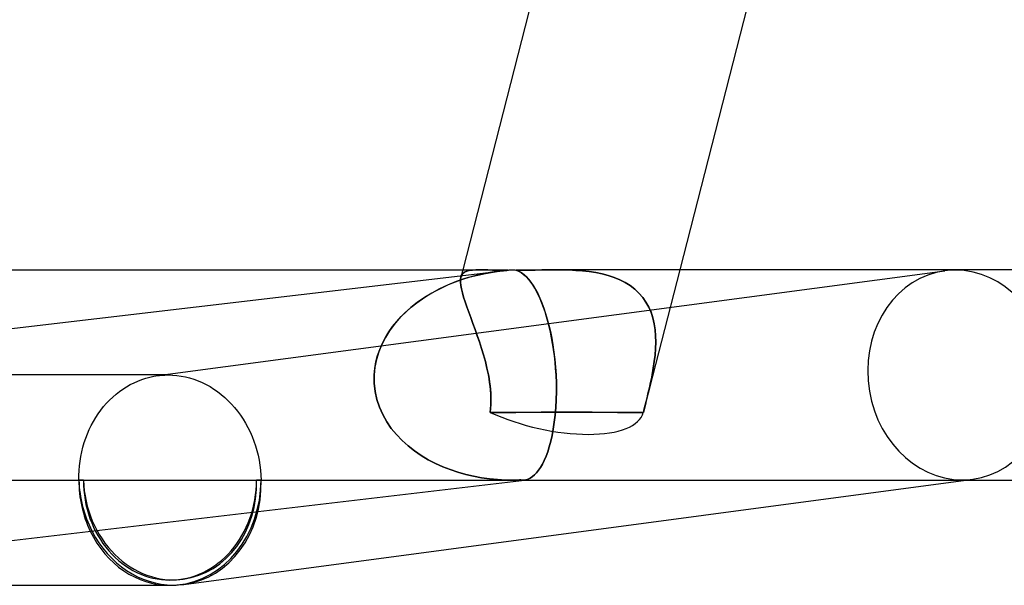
# Model space of a CAD drawing. Header units: millimetres. Extents: x -280 to 280, y -2 to 180.
# Tile 7 of 73: x -128 to -110, y -2 to 9. Entities that reach past the tile are written whole.
import ezdxf

# ---------------------------------------------------------------- set-up
doc = ezdxf.new("R2010")
doc.units = ezdxf.units.MM
doc.layers.add('HIDDEN', color=7, linetype='Continuous')
doc.layers.add('THICK', color=7, linetype='Continuous')

msp = doc.modelspace()

# ---------------------------------------------------------------- linework, layer by layer
at = {"layer": 'HIDDEN'}
for p, q in [((-125.839, 1.987), (-110.872, 3.982)), ((-120.042, 4), (-120.078, 3.856)), ((-120.038, 3.93), (-120.006, 3.955)), ((-120.006, 3.955), (-120.038, 3.93)), ((-120.006, 3.955), (-119.965, 3.973)), ((-119.965, 3.973), (-120.006, 3.955)), ((-119.965, 3.973), (-119.916, 3.986)), ((-119.916, 3.986), (-119.965, 3.973)), ((-119.916, 3.986), (-119.858, 3.994)), ((-119.859, 3.994), (-119.916, 3.986)), ((-119.793, 3.999), (-119.859, 3.994)), ((-119.858, 3.994), (-119.793, 3.999)), ((-119.793, 3.999), (-119.719, 4)), ((-119.719, 4), (-119.793, 3.999)), ((-119.755, 3.9), (-119.609, 3.932)), ((-119.719, 4), (-119.645, 3.999)), ((-119.489, 3.953), (-119.664, 3.921)), ((-119.645, 3.999), (-119.565, 3.997)), ((-119.609, 3.932), (-119.461, 3.957)), ((-119.565, 3.997), (-119.477, 3.995)), ((-119.311, 3.977), (-119.489, 3.953)), ((-119.477, 3.995), (-119.384, 3.993)), ((-119.461, 3.957), (-119.311, 3.977)), ((-119.384, 3.993), (-119.284, 3.991)), ((-119.289, 3.98), (-119.311, 3.977)), ((-119.267, 3.982), (-119.289, 3.98)), ((-119.284, 3.991), (-119.177, 3.99)), ((-119.244, 3.984), (-119.267, 3.982)), ((-119.222, 3.986), (-119.244, 3.984)), ((-119.2, 3.988), (-119.222, 3.986)), ((-119.177, 3.99), (-119.2, 3.988)), ((-119.027, 3.99), (-118.909, 3.991)), ((-118.986, 3.975), (-119.027, 3.99)), ((-118.945, 3.955), (-118.986, 3.975)), ((-118.905, 3.929), (-118.945, 3.955)), ((-118.909, 3.991), (-118.787, 3.993)), ((-118.787, 3.993), (-118.663, 3.995)), ((-118.663, 3.995), (-118.536, 3.997)), ((-118.536, 3.997), (-118.408, 3.999)), ((-118.408, 3.999), (-118.279, 4)), ((-118.279, 4), (-118.149, 3.999)), ((-118.149, 3.999), (-118.279, 4)), ((-118.149, 3.999), (-118.019, 3.996)), ((-118.02, 3.996), (-118.149, 3.999)), ((-117.891, 3.989), (-118.02, 3.996)), ((-118.019, 3.996), (-117.89, 3.989)), ((-117.763, 3.979), (-117.891, 3.989)), ((-117.89, 3.989), (-117.762, 3.979)), ((-117.637, 3.965), (-117.763, 3.979)), ((-117.762, 3.979), (-117.636, 3.965)), ((-117.513, 3.946), (-117.637, 3.965)), ((-117.636, 3.965), (-117.513, 3.946)), ((-117.513, 3.946), (-117.392, 3.921)), ((-117.392, 3.921), (-117.513, 3.946)), ((-115.913, 4), (-116.607, 1.285)), ((-120.168, 3.774), (-120.328, 3.71)), ((-120.311, 3.717), (-120.177, 3.771)), ((-120.177, 3.771), (-120.039, 3.82)), ((-120.004, 3.831), (-120.168, 3.774)), ((-120.085, 3.814), (-120.078, 3.857)), ((-120.078, 3.857), (-120.085, 3.813)), ((-120.085, 3.763), (-120.085, 3.814)), ((-120.085, 3.813), (-120.085, 3.762)), ((-120.079, 3.704), (-120.085, 3.763)), ((-120.085, 3.762), (-120.079, 3.704)), ((-120.078, 3.857), (-120.062, 3.898)), ((-120.062, 3.898), (-120.078, 3.857)), ((-120.062, 3.898), (-120.038, 3.93)), ((-120.038, 3.93), (-120.062, 3.898)), ((-120.039, 3.82), (-119.898, 3.863)), ((-119.836, 3.88), (-120.004, 3.831)), ((-119.898, 3.863), (-119.755, 3.9)), ((-119.664, 3.921), (-119.836, 3.88)), ((-118.865, 3.897), (-118.905, 3.929)), ((-118.825, 3.859), (-118.865, 3.897)), ((-118.786, 3.816), (-118.825, 3.859)), ((-118.747, 3.767), (-118.786, 3.816)), ((-118.71, 3.713), (-118.747, 3.767)), ((-117.392, 3.921), (-117.275, 3.89)), ((-117.275, 3.89), (-117.392, 3.921)), ((-117.275, 3.89), (-117.162, 3.853)), ((-117.162, 3.853), (-117.275, 3.89)), ((-117.162, 3.853), (-117.054, 3.808)), ((-117.055, 3.809), (-117.162, 3.853)), ((-116.953, 3.757), (-117.055, 3.809)), ((-117.054, 3.808), (-116.952, 3.757)), ((-116.857, 3.698), (-116.953, 3.757)), ((-116.952, 3.757), (-116.857, 3.698)), ((-120.63, 3.558), (-120.77, 3.473)), ((-120.689, 3.523), (-120.568, 3.593)), ((-120.482, 3.638), (-120.63, 3.558)), ((-120.568, 3.593), (-120.441, 3.658)), ((-120.328, 3.71), (-120.482, 3.638)), ((-120.441, 3.658), (-120.311, 3.717)), ((-120.067, 3.637), (-120.079, 3.704)), ((-120.079, 3.704), (-120.067, 3.637)), ((-120.048, 3.563), (-120.067, 3.637)), ((-120.067, 3.637), (-120.048, 3.563)), ((-120.024, 3.482), (-120.048, 3.563)), ((-120.048, 3.563), (-120.024, 3.481)), ((-118.672, 3.653), (-118.71, 3.713)), ((-118.636, 3.588), (-118.672, 3.653)), ((-118.601, 3.519), (-118.636, 3.588)), ((-116.857, 3.698), (-116.77, 3.631)), ((-116.769, 3.631), (-116.857, 3.698)), ((-116.77, 3.631), (-116.69, 3.556)), ((-116.69, 3.557), (-116.769, 3.631)), ((-120.902, 3.381), (-121.026, 3.283)), ((-121.02, 3.289), (-120.916, 3.371)), ((-120.916, 3.371), (-120.805, 3.449)), ((-120.77, 3.473), (-120.902, 3.381)), ((-120.805, 3.449), (-120.689, 3.523)), ((-119.996, 3.393), (-120.024, 3.482)), ((-120.024, 3.481), (-119.995, 3.392)), ((-119.963, 3.297), (-119.996, 3.393)), ((-119.995, 3.392), (-119.963, 3.298)), ((-118.567, 3.445), (-118.601, 3.519)), ((-118.535, 3.366), (-118.567, 3.445)), ((-116.619, 3.475), (-116.69, 3.557)), ((-116.69, 3.556), (-116.618, 3.474)), ((-116.557, 3.386), (-116.619, 3.475)), ((-116.618, 3.474), (-116.557, 3.386)), ((-116.557, 3.386), (-116.504, 3.292)), ((-116.504, 3.291), (-116.557, 3.386)), ((-121.209, 3.112), (-121.118, 3.202)), ((-121.026, 3.283), (-121.142, 3.18)), ((-121.118, 3.202), (-121.02, 3.289)), ((-119.963, 3.298), (-119.927, 3.197)), ((-119.926, 3.196), (-119.963, 3.297)), ((-119.927, 3.197), (-119.888, 3.09)), ((-119.888, 3.091), (-119.926, 3.196)), ((-118.504, 3.284), (-118.535, 3.366)), ((-118.474, 3.198), (-118.504, 3.284)), ((-118.447, 3.108), (-118.474, 3.198)), ((-116.504, 3.292), (-116.46, 3.191)), ((-116.46, 3.19), (-116.504, 3.291)), ((-116.46, 3.191), (-116.426, 3.085)), ((-116.426, 3.085), (-116.46, 3.19)), ((-121.373, 2.921), (-121.294, 3.018)), ((-121.248, 3.071), (-121.345, 2.957)), ((-121.294, 3.018), (-121.209, 3.112)), ((-121.142, 3.18), (-121.248, 3.071)), ((-119.847, 2.98), (-119.888, 3.091)), ((-119.888, 3.09), (-119.847, 2.98)), ((-118.42, 3.015), (-118.447, 3.108)), ((-118.396, 2.917), (-118.42, 3.015)), ((-116.426, 3.085), (-116.4, 2.974)), ((-116.4, 2.975), (-116.426, 3.085)), ((-121.433, 2.836), (-121.512, 2.71)), ((-121.511, 2.712), (-121.445, 2.819)), ((-121.445, 2.819), (-121.373, 2.921)), ((-121.345, 2.957), (-121.433, 2.836)), ((-119.806, 2.865), (-119.847, 2.98)), ((-119.847, 2.98), (-119.806, 2.865)), ((-119.764, 2.747), (-119.806, 2.865)), ((-119.806, 2.865), (-119.764, 2.748)), ((-118.372, 2.816), (-118.396, 2.917)), ((-118.351, 2.709), (-118.372, 2.816)), ((-116.382, 2.86), (-116.4, 2.975)), ((-116.4, 2.974), (-116.382, 2.86)), ((-116.382, 2.86), (-116.373, 2.743)), ((-116.373, 2.743), (-116.382, 2.86)), ((-121.512, 2.71), (-121.58, 2.577)), ((-121.569, 2.602), (-121.511, 2.712)), ((-119.764, 2.748), (-119.723, 2.627)), ((-119.723, 2.627), (-119.764, 2.747)), ((-119.683, 2.504), (-119.723, 2.627)), ((-119.723, 2.627), (-119.684, 2.505)), ((-118.331, 2.599), (-118.351, 2.709)), ((-116.37, 2.624), (-116.374, 2.502)), ((-116.374, 2.501), (-116.37, 2.623)), ((-116.373, 2.743), (-116.37, 2.624)), ((-116.37, 2.623), (-116.373, 2.743)), ((-121.637, 2.438), (-121.68, 2.294)), ((-121.66, 2.368), (-121.619, 2.487)), ((-121.58, 2.577), (-121.637, 2.438)), ((-121.619, 2.487), (-121.569, 2.602)), ((-119.684, 2.505), (-119.646, 2.38)), ((-119.646, 2.38), (-119.683, 2.504)), ((-118.313, 2.485), (-118.331, 2.599)), ((-118.298, 2.366), (-118.313, 2.485)), ((-116.374, 2.502), (-116.383, 2.378)), ((-116.383, 2.378), (-116.374, 2.501)), ((-121.713, 2.124), (-121.692, 2.247)), ((-121.68, 2.294), (-121.71, 2.148)), ((-121.692, 2.247), (-121.66, 2.368)), ((-119.611, 2.254), (-119.646, 2.38)), ((-119.646, 2.38), (-119.611, 2.254)), ((-119.58, 2.127), (-119.611, 2.254)), ((-119.611, 2.254), (-119.58, 2.127)), ((-118.285, 2.246), (-118.298, 2.366)), ((-116.398, 2.253), (-116.417, 2.127)), ((-116.417, 2.127), (-116.398, 2.253)), ((-116.383, 2.378), (-116.398, 2.253)), ((-116.398, 2.253), (-116.383, 2.378)), ((-121.71, 2.148), (-121.725, 2)), ((-121.725, 2), (-121.713, 2.124)), ((-119.554, 2), (-119.58, 2.127)), ((-119.58, 2.127), (-119.554, 2)), ((-118.274, 2.124), (-118.285, 2.246)), ((-118.267, 2), (-118.274, 2.124)), ((-116.417, 2.127), (-116.44, 2)), ((-116.44, 2), (-116.417, 2.127)), ((-125.641, 2), (-136.029, 2)), ((-126.291, 1.852), (-126.218, 1.885)), ((-126.218, 1.885), (-126.144, 1.913)), ((-126.144, 1.913), (-126.069, 1.938)), ((-126.069, 1.938), (-125.993, 1.958)), ((-125.993, 1.958), (-125.916, 1.975)), ((-125.916, 1.975), (-125.838, 1.987)), ((-125.838, 1.987), (-125.805, 1.991)), ((-125.805, 1.991), (-125.773, 1.994)), ((-125.773, 1.994), (-125.74, 1.997)), ((-125.74, 1.997), (-125.707, 1.999)), ((-125.707, 1.999), (-125.674, 2)), ((-125.674, 2), (-125.641, 2)), ((-125.641, 2), (-125.559, 1.998)), ((-125.559, 1.998), (-125.477, 1.991)), ((-125.477, 1.991), (-125.395, 1.98)), ((-125.395, 1.98), (-125.313, 1.964)), ((-125.313, 1.964), (-125.233, 1.944)), ((-125.233, 1.944), (-125.153, 1.919)), ((-125.153, 1.919), (-125.074, 1.89)), ((-125.074, 1.89), (-124.996, 1.857)), ((-121.725, 2), (-121.724, 1.843)), ((-121.724, 1.844), (-121.725, 2)), ((-119.541, 1.928), (-119.554, 2)), ((-119.554, 2), (-119.541, 1.931)), ((-119.541, 1.931), (-119.53, 1.862)), ((-119.53, 1.856), (-119.541, 1.928)), ((-118.261, 1.841), (-118.267, 2)), ((-116.469, 1.856), (-116.454, 1.928)), ((-116.453, 1.931), (-116.468, 1.862)), ((-116.454, 1.928), (-116.44, 2)), ((-116.44, 2), (-116.453, 1.931)), ((-126.568, 1.685), (-126.502, 1.732)), ((-126.502, 1.732), (-126.433, 1.776)), ((-126.433, 1.776), (-126.363, 1.816)), ((-126.363, 1.816), (-126.291, 1.852)), ((-124.996, 1.857), (-124.919, 1.819)), ((-124.919, 1.819), (-124.845, 1.778)), ((-124.845, 1.778), (-124.772, 1.732)), ((-124.772, 1.732), (-124.701, 1.683)), ((-121.707, 1.688), (-121.724, 1.844)), ((-121.724, 1.843), (-121.707, 1.688)), ((-121.707, 1.688), (-121.674, 1.536)), ((-121.674, 1.536), (-121.707, 1.688)), ((-119.53, 1.862), (-119.521, 1.793)), ((-119.52, 1.784), (-119.53, 1.856)), ((-119.521, 1.793), (-119.514, 1.724)), ((-119.513, 1.712), (-119.52, 1.784)), ((-119.514, 1.724), (-119.509, 1.654)), ((-119.508, 1.64), (-119.513, 1.712)), ((-118.26, 1.683), (-118.261, 1.841)), ((-116.519, 1.64), (-116.502, 1.712)), ((-116.499, 1.724), (-116.515, 1.654)), ((-116.502, 1.712), (-116.485, 1.784)), ((-116.483, 1.793), (-116.499, 1.724)), ((-116.485, 1.784), (-116.469, 1.856)), ((-116.468, 1.862), (-116.483, 1.793)), ((-126.813, 1.462), (-126.755, 1.522)), ((-126.755, 1.522), (-126.695, 1.58)), ((-126.695, 1.58), (-126.633, 1.634)), ((-126.633, 1.634), (-126.568, 1.685)), ((-124.701, 1.683), (-124.632, 1.629)), ((-124.632, 1.629), (-124.565, 1.572)), ((-124.565, 1.572), (-124.5, 1.511)), ((-124.5, 1.511), (-124.438, 1.447)), ((-121.674, 1.536), (-121.626, 1.389)), ((-121.626, 1.389), (-121.674, 1.536)), ((-119.509, 1.654), (-119.505, 1.583)), ((-119.505, 1.568), (-119.508, 1.64)), ((-119.505, 1.511), (-119.506, 1.437)), ((-119.505, 1.583), (-119.505, 1.511)), ((-119.505, 1.497), (-119.505, 1.568)), ((-118.272, 1.38), (-118.264, 1.53)), ((-118.264, 1.53), (-118.26, 1.683)), ((-116.55, 1.511), (-116.568, 1.437)), ((-116.553, 1.497), (-116.536, 1.568)), ((-116.532, 1.583), (-116.55, 1.511)), ((-116.536, 1.568), (-116.519, 1.64)), ((-116.515, 1.654), (-116.532, 1.583)), ((-126.971, 1.262), (-126.921, 1.332)), ((-126.921, 1.332), (-126.868, 1.398)), ((-126.868, 1.398), (-126.813, 1.462)), ((-124.438, 1.447), (-124.378, 1.38)), ((-124.378, 1.38), (-124.322, 1.31)), ((-121.626, 1.389), (-121.562, 1.247)), ((-121.563, 1.247), (-121.626, 1.389)), ((-119.511, 1.363), (-119.519, 1.288)), ((-119.519, 1.288), (-119.511, 1.357)), ((-119.506, 1.437), (-119.511, 1.363)), ((-119.511, 1.357), (-119.507, 1.427)), ((-119.507, 1.427), (-119.505, 1.497)), ((-118.284, 1.236), (-118.272, 1.38)), ((-116.587, 1.363), (-116.606, 1.288)), ((-116.606, 1.288), (-116.589, 1.357)), ((-116.589, 1.357), (-116.571, 1.427)), ((-116.568, 1.437), (-116.587, 1.363)), ((-116.571, 1.427), (-116.553, 1.497)), ((-127.062, 1.116), (-127.018, 1.19)), ((-127.018, 1.19), (-126.971, 1.262)), ((-124.322, 1.31), (-124.268, 1.236)), ((-124.268, 1.236), (-124.217, 1.16)), ((-124.217, 1.16), (-124.17, 1.081)), ((-121.486, 1.111), (-121.563, 1.247)), ((-121.562, 1.247), (-121.486, 1.111)), ((-119.032, 1.289), (-119.519, 1.288)), ((-119.519, 1.288), (-119.032, 1.289)), ((-118.548, 1.29), (-119.032, 1.289)), ((-119.032, 1.289), (-118.548, 1.29)), ((-118.065, 1.29), (-118.548, 1.29)), ((-118.548, 1.29), (-118.065, 1.29)), ((-118.3, 1.1), (-118.284, 1.236)), ((-117.582, 1.29), (-118.065, 1.29)), ((-118.065, 1.29), (-117.582, 1.29)), ((-117.096, 1.289), (-117.582, 1.29)), ((-117.582, 1.29), (-117.096, 1.289)), ((-116.606, 1.288), (-117.096, 1.289)), ((-117.096, 1.289), (-116.606, 1.288)), ((-127.177, 0.88), (-127.142, 0.961)), ((-127.142, 0.961), (-127.103, 1.039)), ((-127.103, 1.039), (-127.062, 1.116)), ((-124.17, 1.081), (-124.126, 1)), ((-124.126, 1), (-124.085, 0.917)), ((-121.486, 1.111), (-121.399, 0.984)), ((-121.399, 0.984), (-121.486, 1.111)), ((-121.399, 0.984), (-121.301, 0.865)), ((-121.301, 0.865), (-121.399, 0.984)), ((-118.342, 0.851), (-118.319, 0.971)), ((-118.319, 0.971), (-118.3, 1.1)), ((-127.237, 0.713), (-127.208, 0.797)), ((-127.208, 0.797), (-127.177, 0.88)), ((-124.085, 0.917), (-124.047, 0.831)), ((-124.047, 0.831), (-124.013, 0.743)), ((-121.301, 0.865), (-121.194, 0.753)), ((-121.194, 0.753), (-121.301, 0.865)), ((-121.194, 0.753), (-121.079, 0.65)), ((-121.079, 0.65), (-121.194, 0.753)), ((-118.368, 0.739), (-118.342, 0.851)), ((-127.284, 0.54), (-127.262, 0.627)), ((-127.262, 0.627), (-127.237, 0.713)), ((-124.013, 0.743), (-123.983, 0.654)), ((-123.983, 0.654), (-123.956, 0.564)), ((-123.956, 0.564), (-123.933, 0.472)), ((-121.079, 0.65), (-120.958, 0.555)), ((-120.958, 0.555), (-121.079, 0.65)), ((-118.425, 0.54), (-118.395, 0.635)), ((-118.395, 0.635), (-118.368, 0.739)), ((-127.317, 0.363), (-127.302, 0.452)), ((-127.302, 0.452), (-127.284, 0.54)), ((-123.933, 0.472), (-123.914, 0.379)), ((-123.914, 0.379), (-123.898, 0.285)), ((-120.958, 0.555), (-120.83, 0.468)), ((-120.83, 0.468), (-120.958, 0.555)), ((-120.83, 0.468), (-120.698, 0.389)), ((-120.698, 0.389), (-120.83, 0.468)), ((-120.698, 0.389), (-120.561, 0.318)), ((-120.561, 0.318), (-120.698, 0.389)), ((-118.526, 0.304), (-118.491, 0.375)), ((-118.491, 0.375), (-118.457, 0.453)), ((-118.457, 0.453), (-118.425, 0.54)), ((-127.335, 0.182), (-127.328, 0.273)), ((-127.328, 0.273), (-127.317, 0.363)), ((-123.898, 0.285), (-123.887, 0.191)), ((-123.887, 0.191), (-123.879, 0.095)), ((-120.561, 0.318), (-120.421, 0.255)), ((-120.421, 0.255), (-120.561, 0.318)), ((-120.421, 0.255), (-120.278, 0.199)), ((-120.278, 0.199), (-120.421, 0.255)), ((-120.278, 0.199), (-120.132, 0.151)), ((-120.132, 0.151), (-120.278, 0.199)), ((-118.599, 0.187), (-118.562, 0.242)), ((-118.562, 0.242), (-118.526, 0.304)), ((-134.268, 0), (-119.102, 0)), ((-127.34, 0), (-127.339, 0.091)), ((-127.339, 0.091), (-127.335, 0.182)), ((-123.879, 0.095), (-123.876, 0)), ((-120.132, 0.151), (-119.984, 0.109)), ((-119.984, 0.109), (-120.132, 0.151)), ((-119.984, 0.109), (-119.834, 0.074)), ((-119.834, 0.074), (-119.984, 0.109)), ((-119.834, 0.074), (-119.683, 0.046)), ((-119.683, 0.046), (-119.834, 0.074)), ((-119.683, 0.046), (-119.531, 0.025)), ((-119.531, 0.025), (-119.683, 0.046)), ((-119.531, 0.025), (-119.378, 0.01)), ((-119.378, 0.01), (-119.531, 0.025)), ((-119.378, 0.01), (-119.225, 0.002)), ((-119.225, 0.002), (-119.378, 0.01)), ((-119.225, 0.002), (-119.071, 0)), ((-119.071, 0), (-119.225, 0.002)), ((-119.071, 0), (-119.049, 0)), ((-119.049, 0), (-119.071, 0)), ((-119.049, 0), (-119.028, 0.001)), ((-119.028, 0.001), (-119.049, 0)), ((-119.028, 0.001), (-119.006, 0.001)), ((-119.006, 0.001), (-119.028, 0.001)), ((-119.006, 0.001), (-118.984, 0.002)), ((-118.984, 0.002), (-119.006, 0.001)), ((-118.984, 0.002), (-118.963, 0.003)), ((-118.963, 0.003), (-118.984, 0.002)), ((-118.963, 0.003), (-118.941, 0.003)), ((-118.941, 0.003), (-118.963, 0.003)), ((-118.941, 0.003), (-118.935, 0.003)), ((-118.935, 0.003), (-118.941, 0.003)), ((-118.935, 0.003), (-118.93, 0.002)), ((-118.93, 0.002), (-118.935, 0.003)), ((-118.93, 0.002), (-118.924, 0.001)), ((-118.924, 0.001), (-118.93, 0.002)), ((-118.924, 0.001), (-118.918, 0.001)), ((-118.918, 0.001), (-118.924, 0.001)), ((-118.918, 0.001), (-118.912, 0)), ((-118.912, 0), (-118.918, 0.001)), ((-118.912, 0), (-118.907, 0)), ((-118.907, 0), (-118.912, 0)), ((-118.907, 0), (-118.902, 0)), ((-118.902, 0), (-118.907, 0)), ((-118.902, 0), (-118.898, 0)), ((-118.898, 0), (-118.902, 0)), ((-118.898, 0), (-118.893, 0)), ((-118.893, 0), (-118.898, 0)), ((-118.898, 0), (-118.883, 0)), ((-118.893, 0), (-118.889, 0)), ((-118.889, 0), (-118.893, 0)), ((-118.889, 0), (-118.884, 0)), ((-118.884, 0), (-118.889, 0)), ((-118.884, 0), (-118.88, 0.001)), ((-118.88, 0.001), (-118.884, 0)), ((-118.88, 0.001), (-118.838, 0.007)), ((-118.838, 0.007), (-118.797, 0.02)), ((-118.797, 0.02), (-118.756, 0.039)), ((-118.756, 0.039), (-118.716, 0.066)), ((-118.716, 0.066), (-118.677, 0.099)), ((-118.677, 0.099), (-118.638, 0.139)), ((-118.638, 0.139), (-118.599, 0.187)), ((-110.475, 0), (-110.343, 0.018)), ((-127.253, 0), (-127.34, 0)), ((-123.876, 0), (-123.962, 0))]:
    msp.add_line(p, q, dxfattribs=at)
msp.add_arc((-125.608, 0), 1.9, 270, 277.5922, dxfattribs=at)
for centre, major_axis, ratio, start_param, end_param in [((-118.473, 2.062), (-1.44, 1.646), 0.698283, -0.548433, -0.50495), ((-118.473, 2.062), (-1.44, 1.646), 0.698283, -0.591917, -0.548433), ((-110.608, 2), (0.264, -1.982), 0.864107, 3.141541, 6.168477), ((-110.608, 2), (0.264, -1.982), 0.864107, 3.026884, 3.141541), ((-110.608, 2), (0.264, -1.982), 0.864107, -0.000052, 3.026884), ((-118.545, 1.781), (-1.938, 0.495), 0.394292, 1.147504, 2.146087), ((-118.545, 1.781), (-1.938, 0.495), 0.394292, 2.146087, 3.141562), ((-118.545, 1.781), (-1.938, 0.495), 0.394292, 3.141562, 3.144669), ((-118.545, 1.781), (-1.938, 0.495), 0.394292, 3.141562, 3.144669), ((-125.608, 0), (-0.264, 1.982), 0.864107, 1.456088, 1.961221), ((-125.608, 0), (-0.264, 1.982), 0.864107, 3.141541, 4.59768), ((-110.608, 2), (0.264, -1.982), 0.864107, -0.114709, -0.000052), ((-125.608, 0), (0, 2), 0.866025, 1.570796, 2.076818), ((-125.608, 0), (-0.251, 1.883), 0.864107, 1.456088, 3.141541), ((-125.608, 0), (0, 1.9), 0.866025, 1.570796, 3.141593), ((-125.608, 0), (0, 1.9), 0.866025, -3.141593, -1.570796), ((-125.608, 0), (0, 2), 0.866025, -3.064763, -1.570796), ((-125.608, 0), (-0.251, 1.883), 0.864107, 3.141541, 4.59768)]:
    msp.add_ellipse(centre, major_axis=major_axis, ratio=ratio, start_param=start_param, end_param=end_param, dxfattribs=at)
at = {"layer": 'THICK'}
for p, q in [((-118.534, 9.896), (-120.042, 4)), ((-114.635, 9), (-115.913, 4)), ((-137.026, 4), (-119.718, 4)), ((-136.117, 2), (-119.335, 3.974)), ((-119.645, 3.999), (-119.719, 4)), ((-119.565, 3.997), (-119.645, 3.999)), ((-119.478, 3.995), (-119.565, 3.997)), ((-119.384, 3.993), (-119.478, 3.995)), ((-119.284, 3.991), (-119.384, 3.993)), ((-119.311, 3.977), (-119.289, 3.98)), ((-119.289, 3.98), (-119.267, 3.982)), ((-119.177, 3.99), (-119.284, 3.991)), ((-119.267, 3.982), (-119.244, 3.984)), ((-119.244, 3.984), (-119.222, 3.986)), ((-119.222, 3.986), (-119.2, 3.988)), ((-119.2, 3.988), (-119.177, 3.99)), ((-118.909, 3.991), (-119.027, 3.99)), ((-119.027, 3.99), (-118.979, 3.972)), ((-118.979, 3.972), (-118.931, 3.946)), ((-118.931, 3.946), (-118.883, 3.912)), ((-118.787, 3.993), (-118.909, 3.991)), ((-118.663, 3.995), (-118.787, 3.993)), ((-118.536, 3.997), (-118.663, 3.995)), ((-118.408, 3.999), (-118.536, 3.997)), ((-118.279, 4), (-118.408, 3.999)), ((118.281, 4), (-118.281, 4)), ((-118.883, 3.912), (-118.836, 3.87)), ((-118.836, 3.87), (-118.79, 3.821)), ((-118.79, 3.821), (-118.745, 3.763)), ((-118.745, 3.763), (-118.7, 3.698)), ((-118.7, 3.698), (-118.656, 3.625)), ((-118.656, 3.625), (-118.614, 3.546)), ((-118.614, 3.546), (-118.574, 3.46)), ((-118.574, 3.46), (-118.536, 3.369)), ((-118.536, 3.369), (-118.499, 3.271)), ((-118.499, 3.271), (-118.465, 3.169)), ((-118.465, 3.169), (-118.433, 3.061)), ((-118.433, 3.061), (-118.403, 2.947)), ((-118.403, 2.947), (-118.375, 2.828)), ((-118.375, 2.828), (-118.349, 2.702)), ((-118.349, 2.702), (-118.326, 2.57)), ((-118.326, 2.57), (-118.306, 2.433)), ((-118.306, 2.433), (-118.289, 2.291)), ((-118.289, 2.291), (-118.276, 2.146)), ((-118.276, 2.146), (-118.267, 2)), ((-118.267, 2), (-118.261, 1.841)), ((-118.261, 1.841), (-118.26, 1.683)), ((-118.264, 1.53), (-118.272, 1.38)), ((-118.26, 1.683), (-118.264, 1.53)), ((-118.272, 1.38), (-118.284, 1.236)), ((-118.284, 1.236), (-118.3, 1.1)), ((-118.319, 0.971), (-118.342, 0.851)), ((-118.3, 1.1), (-118.319, 0.971)), ((-118.342, 0.851), (-118.368, 0.739)), ((-118.395, 0.635), (-118.425, 0.54)), ((-118.368, 0.739), (-118.395, 0.635)), ((-118.491, 0.375), (-118.526, 0.304)), ((-118.457, 0.453), (-118.491, 0.375)), ((-118.425, 0.54), (-118.457, 0.453)), ((-118.562, 0.242), (-118.599, 0.187)), ((-118.526, 0.304), (-118.562, 0.242)), ((-135.766, -1.986), (-118.867, 0.002)), ((-125.343, -1.982), (-110.475, 0)), ((-118.883, 0), (110.475, 0)), ((-118.838, 0.007), (-118.88, 0.001)), ((-118.797, 0.02), (-118.838, 0.007)), ((-118.756, 0.039), (-118.797, 0.02)), ((-118.716, 0.066), (-118.756, 0.039)), ((-118.677, 0.099), (-118.716, 0.066)), ((-118.638, 0.139), (-118.677, 0.099)), ((-118.599, 0.187), (-118.638, 0.139)), ((-136, -2), (-125.608, -2))]:
    msp.add_line(p, q, dxfattribs=at)
for centre, major_axis, ratio, start_param, end_param in [((-118.473, 2.062), (-1.44, 1.646), 0.698283, -0.548433, -0.50495), ((-118.473, 2.062), (-1.44, 1.646), 0.698283, -0.591917, -0.548433), ((-125.608, 0), (0, 2), 0.866025, 2.076818, 3.141593), ((-125.608, 0), (-0.264, 1.982), 0.864107, 1.961221, 3.026884), ((-125.608, 0), (0, 2), 0.866025, 3.141593, 3.218422), ((-125.608, 0), (-0.264, 1.982), 0.864107, 3.026884, 3.141541)]:
    msp.add_ellipse(centre, major_axis=major_axis, ratio=ratio, start_param=start_param, end_param=end_param, dxfattribs=at)

doc.saveas('drawing.dxf')
